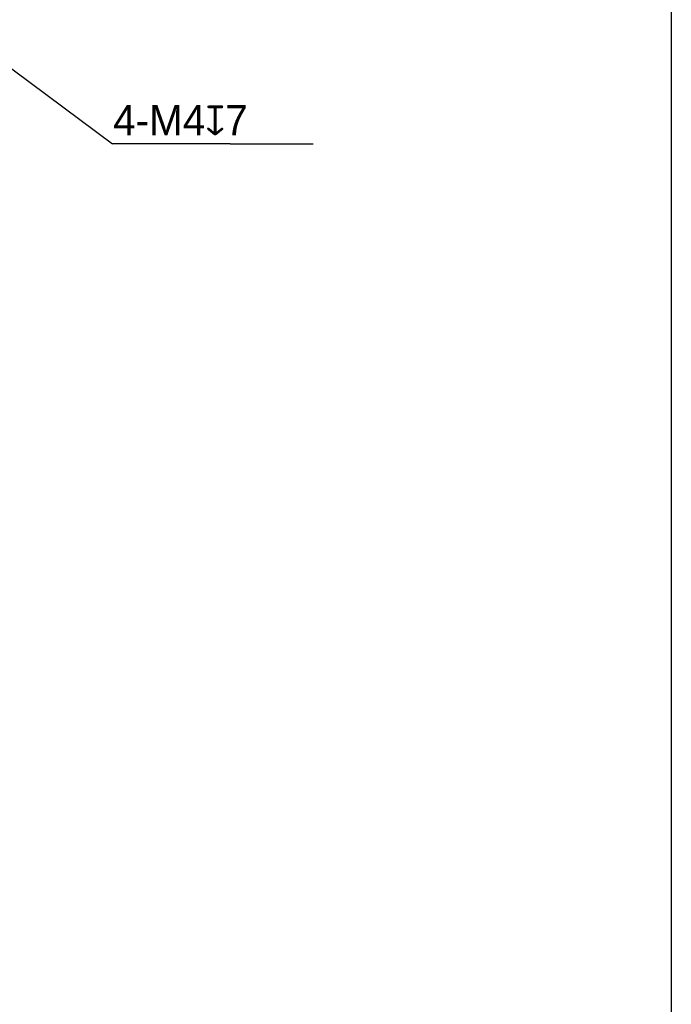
# Model space of a CAD drawing. Header units: millimetres. Extents: x 160 to 684, y 125 to 481.
# Tile 11 of 12: x 597 to 684, y 251 to 381. Entities that reach past the tile are written whole.
import ezdxf

# ---------------------------------------------------------------- set-up
doc = ezdxf.new("R2010")
doc.units = ezdxf.units.MM
doc.header["$LTSCALE"] = 46.255
doc.header["$PDMODE"] = 3
doc.header["$PDSIZE"] = 8
doc.layers.get('0').update_dxf_attribs({"linetype": 'CONTINUOUS'})
doc.layers.get('Defpoints').update_dxf_attribs({"linetype": 'CONTINUOUS'})
doc.layers.add('51__DRAFT_DIMS', color=7, linetype='CONTINUOUS')
doc.styles.get("Standard").update_dxf_attribs({"font": 'simfang.ttf'})
doc.styles.add('尺寸值样式', font='兰亭黑 GBK.TTF', dxfattribs={"height": 4})
doc.dimstyles.new('DIMSTYLE_4', dxfattribs={"dimtxt": 6, "dimasz": 3, "dimexe": 2.5, "dimexo": 0.5, "dimtad": 1, "dimdsep": 46, "dimtxsty": 'STANDARD', "dimblk": '_FILLED', "dimblk1": '_FILLED', "dimblk2": '_FILLED', "dimcen": 0.09, "dimclrt": 3, "dimazin": 2, "dimtp": 0.1, "dimtm": 0.1, "dimtfac": 1, "dimtofl": 0, "dimtmove": 0, "dimatfit": 1, "dimldrblk": '_FILLED', "dimfxl": 1, "dimtolj": 1, "dimarcsym": 0})

# ---------------------------------------------------------------- blocks, each defined once
blk = doc.blocks.new('_FILLED')
at = {"color": 0, "linetype": 'ByBlock'}
blk.add_solid([(0, 0), (-1, 0.167), (-1, -0.167)], dxfattribs=at)
blk = doc.blocks.new('*D37')
at = {"layer": '51__DRAFT_DIMS', "color": 0}
for p, q in [((581.32, 385.68), (581.5, 385.68)), ((581.41, 385.59), (581.41, 385.77))]:
    blk.add_line(p, q, dxfattribs=at)
at = {"layer": '51__DRAFT_DIMS', "color": 8, "lineweight": -2}
for p in [(585.42, 382.7), (625.2, 364.7)]:
    blk.add_line(p, (609.62, 364.7), dxfattribs=at)
at = {"layer": 'Defpoints', "color": 0}
for p in [(579.81, 386.88), (583.02, 384.49)]:
    blk.add_point(p, dxfattribs=at)
at = {"layer": '51__DRAFT_DIMS', "color": 8, "linetype": 'ByBlock', "lineweight": -2, "xscale": 3, "yscale": 3, "zscale": 3, "rotation": 143.3585578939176}
blk.add_blockref('_FILLED', (583.02, 384.49), dxfattribs=at)
at = {"layer": '51__DRAFT_DIMS', "insert": (625.2, 367.32), "char_height": 6, "attachment_point": 1, "line_spacing_factor": 0.9}
blk.add_mtext('\\A1;{}{{\\H0.7x;}{}}', dxfattribs=at)

msp = doc.modelspace()

# ---------------------------------------------------------------- linework, layer by layer
at = {"color": 8}
msp.add_line((625.198, 364.699), (636.152, 364.699), dxfattribs=at)
msp.add_lwpolyline([(159.549, 480.58), (683.548, 480.58), (683.548, 125.01), (159.549, 125.01)], close=True)

# ---------------------------------------------------------------- texts
at = {"layer": '51__DRAFT_DIMS', "color": 8, "insert": (609.718, 369.823), "char_height": 4, "attachment_point": 1, "style": '尺寸值样式'}
msp.add_mtext('\\A1;{\\C7;4-M4\\Fgdt|c134;x\\fFZLanTingHei-R-GBK|b0|i0|c134|p2;7}', dxfattribs=at)

# ---------------------------------------------------------------- dimensions: what is measured, and where the dimension line sits
at = {"layer": '51__DRAFT_DIMS'}
dim = msp.add_diameter_dim_2p(p1=(579.808, 386.876), p2=(583.018, 384.489), text='{}{{\\H0.7x;}{}}', dimstyle='DIMSTYLE_4', override={"dimtxt": 6, "dimtoh": 1, "dimlfac": 1, "dimpost": '<>', "dimclrd": 8, "dimclrt": 256, "dimtix": 0, "dimtofl": 0, "dimtmove": 0, "dimatfit": 3}, dxfattribs=at)
dim.commit()
dim.dimension.update_dxf_attribs({"geometry": '*D37', "text_midpoint": (625.198, 364.699), "dimtype": 163})

doc.saveas('drawing.dxf')
